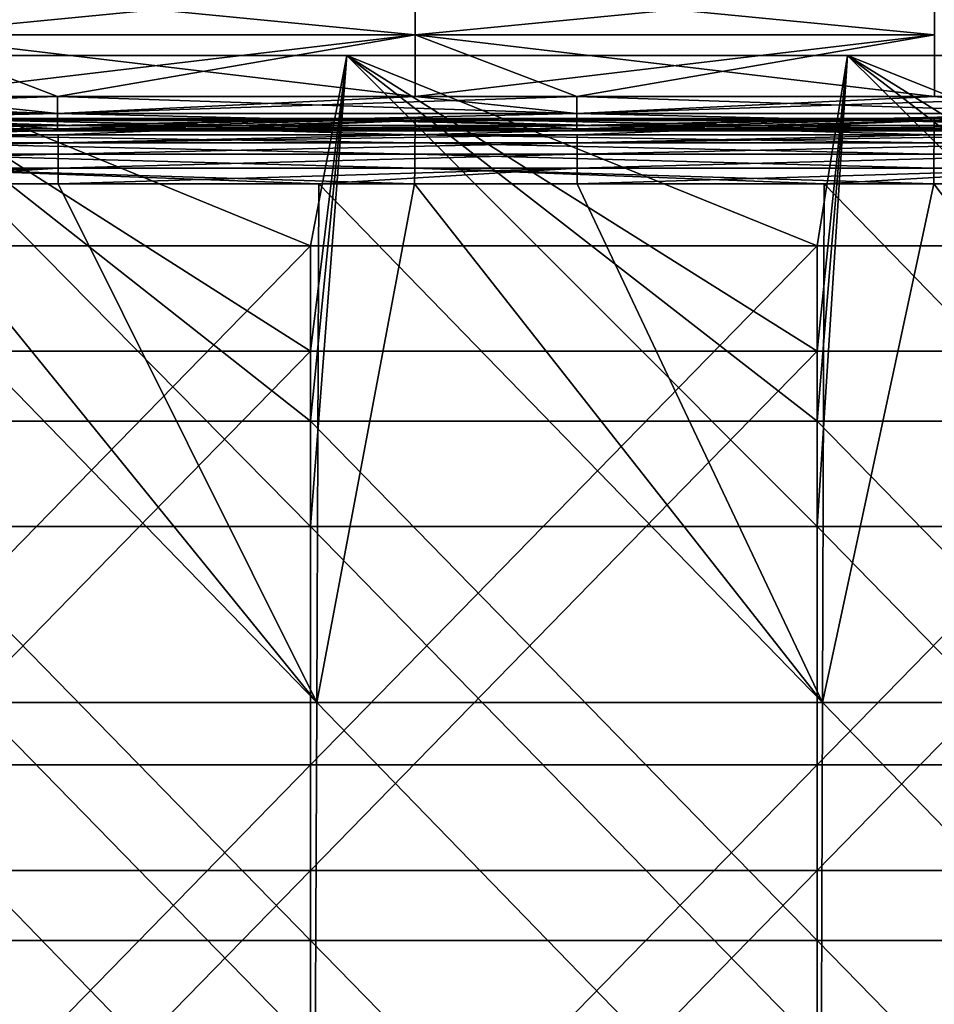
# Model space of a CAD drawing. Header units: millimetres. Extents: x -125 to 125, y -5 to 106.
# Tile 83 of 206: x -63 to -46, y 24 to 43. Entities that reach past the tile are written whole.
import ezdxf

# ---------------------------------------------------------------- set-up
doc = ezdxf.new("R2010")
doc.units = ezdxf.units.MM
doc.header["$LTSCALE"] = 65.185185
for name, color, linetype in [('107', 7, 'CONTINUOUS'), ('109', 7, 'CONTINUOUS'), ('110', 7, 'CONTINUOUS'), ('111', 7, 'CONTINUOUS'), ('112', 7, 'CONTINUOUS'), ('113', 7, 'CONTINUOUS'), ('114', 7, 'CONTINUOUS'), ('134', 7, 'CONTINUOUS'), ('135', 7, 'CONTINUOUS'), ('136', 7, 'CONTINUOUS'), ('244', 7, 'CONTINUOUS'), ('248', 7, 'CONTINUOUS'), ('250', 7, 'CONTINUOUS'), ('254', 7, 'CONTINUOUS'), ('275', 7, 'CONTINUOUS'), ('276', 7, 'CONTINUOUS')]:
    doc.layers.add(name, color=color, linetype=linetype)

msp = doc.modelspace()

# ---------------------------------------------------------------- linework, layer by layer
at = {"layer": '107', "linetype": 'CONTINUOUS'}
for points in [[(-65.56, 40.344, -49.271), (-65.558, 40.491, -49.011), (-55.71, 40.344, -49.271), (-65.56, 40.344, -49.271)], [(-65.558, 40.491, -49.011), (-55.708, 40.491, -49.011), (-55.71, 40.344, -49.271), (-65.558, 40.491, -49.011)], [(-55.71, 40.344, -49.271), (-55.708, 40.491, -49.011), (-45.86, 40.344, -49.271), (-55.71, 40.344, -49.271)], [(-55.708, 40.491, -49.011), (-45.858, 40.491, -49.011), (-45.86, 40.344, -49.271), (-55.708, 40.491, -49.011)], [(-45.86, 40.344, -49.271), (-45.858, 40.491, -49.011), (-36.01, 40.344, -49.271), (-45.86, 40.344, -49.271)], [(-45.858, 40.491, -49.011), (-36.008, 40.491, -49.011), (-36.01, 40.344, -49.271), (-45.858, 40.491, -49.011)], [(-65.562, 40.128, -49.476), (-65.56, 40.344, -49.271), (-55.712, 40.128, -49.476), (-65.562, 40.128, -49.476)], [(-55.712, 40.128, -49.476), (-65.56, 40.344, -49.271), (-55.71, 40.344, -49.271), (-55.712, 40.128, -49.476)], [(-55.712, 40.128, -49.476), (-55.71, 40.344, -49.271), (-45.862, 40.128, -49.476), (-55.712, 40.128, -49.476)], [(-45.862, 40.128, -49.476), (-55.71, 40.344, -49.271), (-45.86, 40.344, -49.271), (-45.862, 40.128, -49.476)], [(-45.862, 40.128, -49.476), (-45.86, 40.344, -49.271), (-36.012, 40.128, -49.476), (-45.862, 40.128, -49.476)], [(-36.012, 40.128, -49.476), (-45.86, 40.344, -49.271), (-36.01, 40.344, -49.271), (-36.012, 40.128, -49.476)], [(-65.564, 39.86, -49.608), (-65.562, 40.128, -49.476), (-55.714, 39.86, -49.608), (-65.564, 39.86, -49.608)], [(-55.714, 39.86, -49.608), (-65.562, 40.128, -49.476), (-55.712, 40.128, -49.476), (-55.714, 39.86, -49.608)], [(-55.714, 39.86, -49.608), (-55.712, 40.128, -49.476), (-45.864, 39.86, -49.608), (-55.714, 39.86, -49.608)], [(-45.864, 39.86, -49.608), (-55.712, 40.128, -49.476), (-45.862, 40.128, -49.476), (-45.864, 39.86, -49.608)], [(-45.864, 39.86, -49.608), (-45.862, 40.128, -49.476), (-36.015, 39.86, -49.608), (-45.864, 39.86, -49.608)], [(-36.015, 39.86, -49.608), (-45.862, 40.128, -49.476), (-36.012, 40.128, -49.476), (-36.015, 39.86, -49.608)], [(-65.566, 39.565, -49.655), (-65.564, 39.86, -49.608), (-57.533, 39.565, -49.655), (-65.566, 39.565, -49.655)], [(-55.716, 39.565, -49.655), (-65.564, 39.86, -49.608), (-55.714, 39.86, -49.608), (-55.716, 39.565, -49.655)], [(-57.533, 39.565, -49.655), (-65.564, 39.86, -49.608), (-55.716, 39.565, -49.655), (-57.533, 39.565, -49.655)], [(-55.716, 39.565, -49.655), (-55.714, 39.86, -49.608), (-47.944, 39.565, -49.655), (-55.716, 39.565, -49.655)], [(-47.944, 39.565, -49.655), (-55.714, 39.86, -49.608), (-45.866, 39.565, -49.655), (-47.944, 39.565, -49.655)], [(-45.866, 39.565, -49.655), (-55.714, 39.86, -49.608), (-45.864, 39.86, -49.608), (-45.866, 39.565, -49.655)], [(-45.866, 39.565, -49.655), (-45.864, 39.86, -49.608), (-38.355, 39.565, -49.655), (-45.866, 39.565, -49.655)], [(-38.355, 39.565, -49.655), (-45.864, 39.86, -49.608), (-36.017, 39.565, -49.655), (-38.355, 39.565, -49.655)], [(-36.017, 39.565, -49.655), (-45.864, 39.86, -49.608), (-36.015, 39.86, -49.608), (-36.017, 39.565, -49.655)]]:
    msp.add_3dface(points, dxfattribs=at)
at = {"layer": '109', "linetype": 'CONTINUOUS'}
for points in [[(-67.168, 29.726, -49.741), (-65.566, 39.565, -49.655), (-57.573, 29.726, -49.741), (-67.168, 29.726, -49.741)], [(-65.566, 39.565, -49.655), (-57.533, 39.565, -49.655), (-57.573, 29.726, -49.741), (-65.566, 39.565, -49.655)], [(-57.573, 29.726, -49.741), (-55.716, 39.565, -49.655), (-47.977, 29.726, -49.741), (-57.573, 29.726, -49.741)], [(-57.533, 39.565, -49.655), (-55.716, 39.565, -49.655), (-57.573, 29.726, -49.741), (-57.533, 39.565, -49.655)], [(-55.716, 39.565, -49.655), (-47.944, 39.565, -49.655), (-47.977, 29.726, -49.741), (-55.716, 39.565, -49.655)], [(-47.977, 29.726, -49.741), (-45.866, 39.565, -49.655), (-38.382, 29.726, -49.741), (-47.977, 29.726, -49.741)], [(-47.944, 39.565, -49.655), (-45.866, 39.565, -49.655), (-47.977, 29.726, -49.741), (-47.944, 39.565, -49.655)], [(-45.866, 39.565, -49.655), (-38.355, 39.565, -49.655), (-38.382, 29.726, -49.741), (-45.866, 39.565, -49.655)], [(-67.168, 29.726, -49.741), (-57.612, 19.876, -49.827), (-67.214, 19.876, -49.827), (-67.168, 29.726, -49.741)], [(-67.168, 29.726, -49.741), (-57.573, 29.726, -49.741), (-57.612, 19.876, -49.827), (-67.168, 29.726, -49.741)], [(-57.573, 29.726, -49.741), (-48.01, 19.876, -49.827), (-57.612, 19.876, -49.827), (-57.573, 29.726, -49.741)], [(-57.573, 29.726, -49.741), (-47.977, 29.726, -49.741), (-48.01, 19.876, -49.827), (-57.573, 29.726, -49.741)], [(-47.977, 29.726, -49.741), (-38.408, 19.876, -49.827), (-48.01, 19.876, -49.827), (-47.977, 29.726, -49.741)], [(-47.977, 29.726, -49.741), (-38.382, 29.726, -49.741), (-38.408, 19.876, -49.827), (-47.977, 29.726, -49.741)]]:
    msp.add_3dface(points, dxfattribs=at)
at = {"layer": '110', "linetype": 'CONTINUOUS'}
for points in [[(-67.168, 29.726, 49.741), (-57.573, 29.726, 49.741), (-67.122, 39.565, 49.655), (-67.168, 29.726, 49.741)], [(-67.122, 39.565, 49.655), (-57.573, 29.726, 49.741), (-62.481, 39.565, 49.655), (-67.122, 39.565, 49.655)], [(-62.481, 39.565, 49.655), (-57.573, 29.726, 49.741), (-57.533, 39.565, 49.655), (-62.481, 39.565, 49.655)], [(-57.573, 29.726, 49.741), (-47.977, 29.726, 49.741), (-57.533, 39.565, 49.655), (-57.573, 29.726, 49.741)], [(-57.533, 39.565, 49.655), (-47.977, 29.726, 49.741), (-52.631, 39.565, 49.655), (-57.533, 39.565, 49.655)], [(-52.631, 39.565, 49.655), (-47.977, 29.726, 49.741), (-47.944, 39.565, 49.655), (-52.631, 39.565, 49.655)], [(-47.977, 29.726, 49.741), (-38.382, 29.726, 49.741), (-47.944, 39.565, 49.655), (-47.977, 29.726, 49.741)], [(-47.944, 39.565, 49.655), (-38.382, 29.726, 49.741), (-42.782, 39.565, 49.655), (-47.944, 39.565, 49.655)], [(-67.168, 29.726, 49.741), (-67.214, 19.876, 49.827), (-57.612, 19.876, 49.827), (-67.168, 29.726, 49.741)], [(-57.573, 29.726, 49.741), (-67.168, 29.726, 49.741), (-57.612, 19.876, 49.827), (-57.573, 29.726, 49.741)], [(-57.573, 29.726, 49.741), (-57.612, 19.876, 49.827), (-48.01, 19.876, 49.827), (-57.573, 29.726, 49.741)], [(-47.977, 29.726, 49.741), (-57.573, 29.726, 49.741), (-48.01, 19.876, 49.827), (-47.977, 29.726, 49.741)], [(-47.977, 29.726, 49.741), (-48.01, 19.876, 49.827), (-38.408, 19.876, 49.827), (-47.977, 29.726, 49.741)], [(-38.382, 29.726, 49.741), (-47.977, 29.726, 49.741), (-38.408, 19.876, 49.827), (-38.382, 29.726, 49.741)]]:
    msp.add_3dface(points, dxfattribs=at)
at = {"layer": '111', "linetype": 'CONTINUOUS'}
for points in [[(-62.481, 40.344, 49.271), (-62.481, 40.491, 49.011), (-72.331, 40.344, 49.271), (-62.481, 40.344, 49.271)], [(-62.481, 40.491, 49.011), (-65.558, 40.491, 49.011), (-72.331, 40.344, 49.271), (-62.481, 40.491, 49.011)], [(-62.481, 40.344, 49.271), (-55.708, 40.491, 49.011), (-62.481, 40.491, 49.011), (-62.481, 40.344, 49.271)], [(-52.631, 40.491, 49.011), (-55.708, 40.491, 49.011), (-62.481, 40.344, 49.271), (-52.631, 40.491, 49.011)], [(-52.631, 40.344, 49.271), (-52.631, 40.491, 49.011), (-62.481, 40.344, 49.271), (-52.631, 40.344, 49.271)], [(-52.631, 40.344, 49.271), (-45.858, 40.491, 49.011), (-52.631, 40.491, 49.011), (-52.631, 40.344, 49.271)], [(-42.782, 40.491, 49.011), (-45.858, 40.491, 49.011), (-52.631, 40.344, 49.271), (-42.782, 40.491, 49.011)], [(-42.782, 40.344, 49.271), (-42.782, 40.491, 49.011), (-52.631, 40.344, 49.271), (-42.782, 40.344, 49.271)], [(-72.331, 40.128, 49.476), (-62.481, 40.344, 49.271), (-72.331, 40.344, 49.271), (-72.331, 40.128, 49.476)], [(-62.481, 40.128, 49.476), (-62.481, 40.344, 49.271), (-72.331, 40.128, 49.476), (-62.481, 40.128, 49.476)], [(-62.481, 40.128, 49.476), (-52.631, 40.344, 49.271), (-62.481, 40.344, 49.271), (-62.481, 40.128, 49.476)], [(-52.631, 40.128, 49.476), (-52.631, 40.344, 49.271), (-62.481, 40.128, 49.476), (-52.631, 40.128, 49.476)], [(-52.631, 40.128, 49.476), (-42.782, 40.344, 49.271), (-52.631, 40.344, 49.271), (-52.631, 40.128, 49.476)], [(-42.782, 40.128, 49.476), (-42.782, 40.344, 49.271), (-52.631, 40.128, 49.476), (-42.782, 40.128, 49.476)], [(-72.331, 39.86, 49.608), (-62.481, 40.128, 49.476), (-72.331, 40.128, 49.476), (-72.331, 39.86, 49.608)], [(-62.481, 39.86, 49.608), (-62.481, 40.128, 49.476), (-72.331, 39.86, 49.608), (-62.481, 39.86, 49.608)], [(-52.631, 39.86, 49.608), (-52.631, 40.128, 49.476), (-62.481, 39.86, 49.608), (-52.631, 39.86, 49.608)], [(-62.481, 39.86, 49.608), (-52.631, 40.128, 49.476), (-62.481, 40.128, 49.476), (-62.481, 39.86, 49.608)], [(-52.631, 39.86, 49.608), (-42.782, 40.128, 49.476), (-52.631, 40.128, 49.476), (-52.631, 39.86, 49.608)], [(-42.782, 39.86, 49.608), (-42.782, 40.128, 49.476), (-52.631, 39.86, 49.608), (-42.782, 39.86, 49.608)], [(-72.331, 39.565, 49.655), (-67.122, 39.565, 49.655), (-62.481, 39.86, 49.608), (-72.331, 39.565, 49.655)], [(-72.331, 39.565, 49.655), (-62.481, 39.86, 49.608), (-72.331, 39.86, 49.608), (-72.331, 39.565, 49.655)], [(-67.122, 39.565, 49.655), (-62.481, 39.565, 49.655), (-62.481, 39.86, 49.608), (-67.122, 39.565, 49.655)], [(-62.481, 39.565, 49.655), (-57.533, 39.565, 49.655), (-52.631, 39.86, 49.608), (-62.481, 39.565, 49.655)], [(-62.481, 39.565, 49.655), (-52.631, 39.86, 49.608), (-62.481, 39.86, 49.608), (-62.481, 39.565, 49.655)], [(-57.533, 39.565, 49.655), (-52.631, 39.565, 49.655), (-52.631, 39.86, 49.608), (-57.533, 39.565, 49.655)], [(-52.631, 39.565, 49.655), (-47.944, 39.565, 49.655), (-42.782, 39.86, 49.608), (-52.631, 39.565, 49.655)], [(-52.631, 39.565, 49.655), (-42.782, 39.86, 49.608), (-52.631, 39.86, 49.608), (-52.631, 39.565, 49.655)], [(-47.944, 39.565, 49.655), (-42.782, 39.565, 49.655), (-42.782, 39.86, 49.608), (-47.944, 39.565, 49.655)]]:
    msp.add_3dface(points, dxfattribs=at)
at = {"layer": '112', "linetype": 'CONTINUOUS'}
for points in [[(-65.558, 40.805, 46.867), (-55.708, 40.608, 45.796), (-62.49, 40.608, 45.796), (-65.558, 40.805, 46.867)], [(-65.558, 40.766, 47.956), (-55.708, 40.805, 46.867), (-65.558, 40.805, 46.867), (-65.558, 40.766, 47.956)], [(-55.708, 40.805, 46.867), (-55.708, 40.608, 45.796), (-65.558, 40.805, 46.867), (-55.708, 40.805, 46.867)], [(-55.708, 40.766, 47.956), (-55.708, 40.805, 46.867), (-65.558, 40.766, 47.956), (-55.708, 40.766, 47.956)], [(-65.558, 40.608, 45.796), (-65.558, 40.805, 46.867), (-62.49, 40.608, 45.796), (-65.558, 40.608, 45.796)], [(-65.558, 40.491, 49.011), (-62.481, 40.491, 49.011), (-55.708, 40.766, 47.956), (-65.558, 40.491, 49.011)], [(-65.558, 40.491, 49.011), (-55.708, 40.766, 47.956), (-65.558, 40.766, 47.956), (-65.558, 40.491, 49.011)], [(-62.481, 40.491, 49.011), (-55.708, 40.491, 49.011), (-55.708, 40.766, 47.956), (-62.481, 40.491, 49.011)], [(-55.708, 40.766, 47.956), (-45.858, 40.805, 46.867), (-55.708, 40.805, 46.867), (-55.708, 40.766, 47.956)], [(-45.858, 40.805, 46.867), (-45.858, 40.608, 45.796), (-55.708, 40.805, 46.867), (-45.858, 40.805, 46.867)], [(-45.858, 40.766, 47.956), (-45.858, 40.805, 46.867), (-55.708, 40.766, 47.956), (-45.858, 40.766, 47.956)], [(-55.708, 40.608, 45.796), (-55.708, 40.805, 46.867), (-52.64, 40.608, 45.796), (-55.708, 40.608, 45.796)], [(-55.708, 40.805, 46.867), (-45.858, 40.608, 45.796), (-52.64, 40.608, 45.796), (-55.708, 40.805, 46.867)], [(-55.708, 40.491, 49.011), (-45.858, 40.766, 47.956), (-55.708, 40.766, 47.956), (-55.708, 40.491, 49.011)], [(-55.708, 40.491, 49.011), (-52.631, 40.491, 49.011), (-45.858, 40.766, 47.956), (-55.708, 40.491, 49.011)], [(-52.631, 40.491, 49.011), (-45.858, 40.491, 49.011), (-45.858, 40.766, 47.956), (-52.631, 40.491, 49.011)], [(-45.858, 40.608, 45.796), (-45.858, 40.805, 46.867), (-42.79, 40.608, 45.796), (-45.858, 40.608, 45.796)], [(-45.858, 40.805, 46.867), (-36.008, 40.608, 45.796), (-42.79, 40.608, 45.796), (-45.858, 40.805, 46.867)], [(-45.858, 40.766, 47.956), (-36.008, 40.805, 46.867), (-45.858, 40.805, 46.867), (-45.858, 40.766, 47.956)], [(-36.008, 40.805, 46.867), (-36.008, 40.608, 45.796), (-45.858, 40.805, 46.867), (-36.008, 40.805, 46.867)], [(-36.008, 40.766, 47.956), (-36.008, 40.805, 46.867), (-45.858, 40.766, 47.956), (-36.008, 40.766, 47.956)], [(-45.858, 40.491, 49.011), (-42.782, 40.491, 49.011), (-36.008, 40.766, 47.956), (-45.858, 40.491, 49.011)], [(-45.858, 40.491, 49.011), (-36.008, 40.766, 47.956), (-45.858, 40.766, 47.956), (-45.858, 40.491, 49.011)]]:
    msp.add_3dface(points, dxfattribs=at)
at = {"layer": '113', "linetype": 'CONTINUOUS'}
for points in [[(-62.49, 41.219, 44.571), (-65.551, 41.219, 44.571), (-72.34, 40.898, 44.764), (-62.49, 41.219, 44.571)], [(-62.49, 40.898, 44.764), (-62.49, 41.219, 44.571), (-72.34, 40.898, 44.764), (-62.49, 40.898, 44.764)], [(-62.49, 40.898, 44.764), (-55.702, 41.219, 44.571), (-62.49, 41.219, 44.571), (-62.49, 40.898, 44.764)], [(-52.64, 41.219, 44.571), (-55.702, 41.219, 44.571), (-62.49, 40.898, 44.764), (-52.64, 41.219, 44.571)], [(-52.64, 40.898, 44.764), (-52.64, 41.219, 44.571), (-62.49, 40.898, 44.764), (-52.64, 40.898, 44.764)], [(-52.64, 40.898, 44.764), (-45.852, 41.219, 44.571), (-52.64, 41.219, 44.571), (-52.64, 40.898, 44.764)], [(-42.79, 41.219, 44.571), (-45.852, 41.219, 44.571), (-52.64, 40.898, 44.764), (-42.79, 41.219, 44.571)], [(-42.79, 40.898, 44.764), (-42.79, 41.219, 44.571), (-52.64, 40.898, 44.764), (-42.79, 40.898, 44.764)], [(-72.34, 40.671, 45.062), (-62.49, 40.898, 44.764), (-72.34, 40.898, 44.764), (-72.34, 40.671, 45.062)], [(-62.49, 40.671, 45.062), (-62.49, 40.898, 44.764), (-72.34, 40.671, 45.062), (-62.49, 40.671, 45.062)], [(-52.64, 40.671, 45.062), (-52.64, 40.898, 44.764), (-62.49, 40.671, 45.062), (-52.64, 40.671, 45.062)], [(-62.49, 40.671, 45.062), (-52.64, 40.898, 44.764), (-62.49, 40.898, 44.764), (-62.49, 40.671, 45.062)], [(-52.64, 40.671, 45.062), (-42.79, 40.898, 44.764), (-52.64, 40.898, 44.764), (-52.64, 40.671, 45.062)], [(-42.79, 40.671, 45.062), (-42.79, 40.898, 44.764), (-52.64, 40.671, 45.062), (-42.79, 40.671, 45.062)], [(-72.34, 40.57, 45.423), (-62.49, 40.671, 45.062), (-72.34, 40.671, 45.062), (-72.34, 40.57, 45.423)], [(-62.49, 40.57, 45.423), (-62.49, 40.671, 45.062), (-72.34, 40.57, 45.423), (-62.49, 40.57, 45.423)], [(-72.34, 40.608, 45.796), (-65.558, 40.608, 45.796), (-62.49, 40.57, 45.423), (-72.34, 40.608, 45.796)], [(-72.34, 40.608, 45.796), (-62.49, 40.57, 45.423), (-72.34, 40.57, 45.423), (-72.34, 40.608, 45.796)], [(-65.558, 40.608, 45.796), (-62.49, 40.608, 45.796), (-62.49, 40.57, 45.423), (-65.558, 40.608, 45.796)], [(-52.64, 40.57, 45.423), (-52.64, 40.671, 45.062), (-62.49, 40.57, 45.423), (-52.64, 40.57, 45.423)], [(-62.49, 40.57, 45.423), (-52.64, 40.671, 45.062), (-62.49, 40.671, 45.062), (-62.49, 40.57, 45.423)], [(-62.49, 40.608, 45.796), (-55.708, 40.608, 45.796), (-52.64, 40.57, 45.423), (-62.49, 40.608, 45.796)], [(-62.49, 40.608, 45.796), (-52.64, 40.57, 45.423), (-62.49, 40.57, 45.423), (-62.49, 40.608, 45.796)], [(-55.708, 40.608, 45.796), (-52.64, 40.608, 45.796), (-52.64, 40.57, 45.423), (-55.708, 40.608, 45.796)], [(-52.64, 40.57, 45.423), (-42.79, 40.671, 45.062), (-52.64, 40.671, 45.062), (-52.64, 40.57, 45.423)], [(-42.79, 40.57, 45.423), (-42.79, 40.671, 45.062), (-52.64, 40.57, 45.423), (-42.79, 40.57, 45.423)], [(-52.64, 40.608, 45.796), (-45.858, 40.608, 45.796), (-42.79, 40.57, 45.423), (-52.64, 40.608, 45.796)], [(-52.64, 40.608, 45.796), (-42.79, 40.57, 45.423), (-52.64, 40.57, 45.423), (-52.64, 40.608, 45.796)], [(-45.858, 40.608, 45.796), (-42.79, 40.608, 45.796), (-42.79, 40.57, 45.423), (-45.858, 40.608, 45.796)]]:
    msp.add_3dface(points, dxfattribs=at)
at = {"layer": '114', "linetype": 'CONTINUOUS'}
for points in [[(-55.702, 42.388, 43.952), (-55.702, 43.354, 43.048), (-65.551, 42.388, 43.952), (-55.702, 42.388, 43.952)], [(-65.551, 42.388, 43.952), (-55.702, 43.354, 43.048), (-65.551, 43.354, 43.048), (-65.551, 42.388, 43.952)], [(-55.702, 42.388, 43.952), (-45.852, 43.354, 43.048), (-55.702, 43.354, 43.048), (-55.702, 42.388, 43.952)], [(-45.852, 42.388, 43.952), (-45.852, 43.354, 43.048), (-55.702, 42.388, 43.952), (-45.852, 42.388, 43.952)], [(-65.551, 41.219, 44.571), (-62.49, 41.219, 44.571), (-55.702, 42.388, 43.952), (-65.551, 41.219, 44.571)], [(-65.551, 41.219, 44.571), (-55.702, 42.388, 43.952), (-65.551, 42.388, 43.952), (-65.551, 41.219, 44.571)], [(-62.49, 41.219, 44.571), (-55.702, 41.219, 44.571), (-55.702, 42.388, 43.952), (-62.49, 41.219, 44.571)], [(-55.702, 41.219, 44.571), (-52.64, 41.219, 44.571), (-45.852, 42.388, 43.952), (-55.702, 41.219, 44.571)], [(-55.702, 41.219, 44.571), (-45.852, 42.388, 43.952), (-55.702, 42.388, 43.952), (-55.702, 41.219, 44.571)], [(-52.64, 41.219, 44.571), (-45.852, 41.219, 44.571), (-45.852, 42.388, 43.952), (-52.64, 41.219, 44.571)]]:
    msp.add_3dface(points, dxfattribs=at)
at = {"layer": '134', "linetype": 'CONTINUOUS'}
for points in [[(-65.551, 43.354, -43.048), (-55.702, 42.388, -43.952), (-65.551, 42.388, -43.952), (-65.551, 43.354, -43.048)], [(-55.702, 43.354, -43.048), (-55.702, 42.388, -43.952), (-65.551, 43.354, -43.048), (-55.702, 43.354, -43.048)], [(-55.702, 43.354, -43.048), (-45.852, 42.388, -43.952), (-55.702, 42.388, -43.952), (-55.702, 43.354, -43.048)], [(-45.852, 43.354, -43.048), (-45.852, 42.388, -43.952), (-55.702, 43.354, -43.048), (-45.852, 43.354, -43.048)], [(-65.551, 42.388, -43.952), (-62.49, 41.219, -44.571), (-65.551, 41.219, -44.571), (-65.551, 42.388, -43.952)], [(-55.702, 41.219, -44.571), (-62.49, 41.219, -44.571), (-65.551, 42.388, -43.952), (-55.702, 41.219, -44.571)], [(-55.702, 42.388, -43.952), (-55.702, 41.219, -44.571), (-65.551, 42.388, -43.952), (-55.702, 42.388, -43.952)], [(-55.702, 42.388, -43.952), (-52.64, 41.219, -44.571), (-55.702, 41.219, -44.571), (-55.702, 42.388, -43.952)], [(-45.852, 41.219, -44.571), (-52.64, 41.219, -44.571), (-55.702, 42.388, -43.952), (-45.852, 41.219, -44.571)], [(-45.852, 42.388, -43.952), (-45.852, 41.219, -44.571), (-55.702, 42.388, -43.952), (-45.852, 42.388, -43.952)]]:
    msp.add_3dface(points, dxfattribs=at)
at = {"layer": '135', "linetype": 'CONTINUOUS'}
for points in [[(-72.34, 41.219, -44.571), (-62.49, 40.898, -44.764), (-72.34, 40.898, -44.764), (-72.34, 41.219, -44.571)], [(-72.34, 41.219, -44.571), (-65.551, 41.219, -44.571), (-62.49, 40.898, -44.764), (-72.34, 41.219, -44.571)], [(-65.551, 41.219, -44.571), (-62.49, 41.219, -44.571), (-62.49, 40.898, -44.764), (-65.551, 41.219, -44.571)], [(-62.49, 41.219, -44.571), (-52.64, 40.898, -44.764), (-62.49, 40.898, -44.764), (-62.49, 41.219, -44.571)], [(-62.49, 41.219, -44.571), (-55.702, 41.219, -44.571), (-52.64, 40.898, -44.764), (-62.49, 41.219, -44.571)], [(-55.702, 41.219, -44.571), (-52.64, 41.219, -44.571), (-52.64, 40.898, -44.764), (-55.702, 41.219, -44.571)], [(-52.64, 41.219, -44.571), (-42.79, 40.898, -44.764), (-52.64, 40.898, -44.764), (-52.64, 41.219, -44.571)], [(-52.64, 41.219, -44.571), (-45.852, 41.219, -44.571), (-42.79, 40.898, -44.764), (-52.64, 41.219, -44.571)], [(-72.34, 40.898, -44.764), (-62.49, 40.671, -45.062), (-72.34, 40.671, -45.062), (-72.34, 40.898, -44.764)], [(-62.49, 40.898, -44.764), (-62.49, 40.671, -45.062), (-72.34, 40.898, -44.764), (-62.49, 40.898, -44.764)], [(-52.64, 40.898, -44.764), (-52.64, 40.671, -45.062), (-62.49, 40.898, -44.764), (-52.64, 40.898, -44.764)], [(-62.49, 40.898, -44.764), (-52.64, 40.671, -45.062), (-62.49, 40.671, -45.062), (-62.49, 40.898, -44.764)], [(-42.79, 40.898, -44.764), (-42.79, 40.671, -45.062), (-52.64, 40.898, -44.764), (-42.79, 40.898, -44.764)], [(-52.64, 40.898, -44.764), (-42.79, 40.671, -45.062), (-52.64, 40.671, -45.062), (-52.64, 40.898, -44.764)], [(-72.34, 40.671, -45.062), (-62.49, 40.57, -45.423), (-72.34, 40.57, -45.423), (-72.34, 40.671, -45.062)], [(-62.49, 40.671, -45.062), (-62.49, 40.57, -45.423), (-72.34, 40.671, -45.062), (-62.49, 40.671, -45.062)], [(-62.49, 40.57, -45.423), (-62.49, 40.608, -45.796), (-72.34, 40.57, -45.423), (-62.49, 40.57, -45.423)], [(-62.49, 40.608, -45.796), (-65.558, 40.608, -45.796), (-72.34, 40.57, -45.423), (-62.49, 40.608, -45.796)], [(-52.64, 40.671, -45.062), (-52.64, 40.57, -45.423), (-62.49, 40.671, -45.062), (-52.64, 40.671, -45.062)], [(-62.49, 40.671, -45.062), (-52.64, 40.57, -45.423), (-62.49, 40.57, -45.423), (-62.49, 40.671, -45.062)], [(-52.64, 40.57, -45.423), (-52.64, 40.608, -45.796), (-62.49, 40.57, -45.423), (-52.64, 40.57, -45.423)], [(-52.64, 40.608, -45.796), (-55.708, 40.608, -45.796), (-62.49, 40.57, -45.423), (-52.64, 40.608, -45.796)], [(-62.49, 40.57, -45.423), (-55.708, 40.608, -45.796), (-62.49, 40.608, -45.796), (-62.49, 40.57, -45.423)], [(-42.79, 40.671, -45.062), (-42.79, 40.57, -45.423), (-52.64, 40.671, -45.062), (-42.79, 40.671, -45.062)], [(-52.64, 40.671, -45.062), (-42.79, 40.57, -45.423), (-52.64, 40.57, -45.423), (-52.64, 40.671, -45.062)], [(-42.79, 40.608, -45.796), (-45.858, 40.608, -45.796), (-52.64, 40.57, -45.423), (-42.79, 40.608, -45.796)], [(-52.64, 40.57, -45.423), (-45.858, 40.608, -45.796), (-52.64, 40.608, -45.796), (-52.64, 40.57, -45.423)], [(-42.79, 40.57, -45.423), (-42.79, 40.608, -45.796), (-52.64, 40.57, -45.423), (-42.79, 40.57, -45.423)]]:
    msp.add_3dface(points, dxfattribs=at)
at = {"layer": '136', "linetype": 'CONTINUOUS'}
for points in [[(-55.708, 40.766, -47.956), (-65.558, 40.805, -46.867), (-55.708, 40.805, -46.867), (-55.708, 40.766, -47.956)], [(-65.558, 40.766, -47.956), (-65.558, 40.805, -46.867), (-55.708, 40.766, -47.956), (-65.558, 40.766, -47.956)], [(-65.558, 40.608, -45.796), (-62.49, 40.608, -45.796), (-55.708, 40.805, -46.867), (-65.558, 40.608, -45.796)], [(-65.558, 40.805, -46.867), (-65.558, 40.608, -45.796), (-55.708, 40.805, -46.867), (-65.558, 40.805, -46.867)], [(-55.708, 40.491, -49.011), (-65.558, 40.491, -49.011), (-65.558, 40.766, -47.956), (-55.708, 40.491, -49.011)], [(-55.708, 40.491, -49.011), (-65.558, 40.766, -47.956), (-55.708, 40.766, -47.956), (-55.708, 40.491, -49.011)], [(-62.49, 40.608, -45.796), (-55.708, 40.608, -45.796), (-55.708, 40.805, -46.867), (-62.49, 40.608, -45.796)], [(-45.858, 40.766, -47.956), (-55.708, 40.805, -46.867), (-45.858, 40.805, -46.867), (-45.858, 40.766, -47.956)], [(-55.708, 40.766, -47.956), (-55.708, 40.805, -46.867), (-45.858, 40.766, -47.956), (-55.708, 40.766, -47.956)], [(-55.708, 40.805, -46.867), (-55.708, 40.608, -45.796), (-45.858, 40.805, -46.867), (-55.708, 40.805, -46.867)], [(-55.708, 40.608, -45.796), (-52.64, 40.608, -45.796), (-45.858, 40.805, -46.867), (-55.708, 40.608, -45.796)], [(-45.858, 40.491, -49.011), (-55.708, 40.766, -47.956), (-45.858, 40.766, -47.956), (-45.858, 40.491, -49.011)], [(-45.858, 40.491, -49.011), (-55.708, 40.491, -49.011), (-55.708, 40.766, -47.956), (-45.858, 40.491, -49.011)], [(-52.64, 40.608, -45.796), (-45.858, 40.608, -45.796), (-45.858, 40.805, -46.867), (-52.64, 40.608, -45.796)], [(-36.008, 40.766, -47.956), (-45.858, 40.805, -46.867), (-36.008, 40.805, -46.867), (-36.008, 40.766, -47.956)], [(-45.858, 40.766, -47.956), (-45.858, 40.805, -46.867), (-36.008, 40.766, -47.956), (-45.858, 40.766, -47.956)], [(-45.858, 40.805, -46.867), (-45.858, 40.608, -45.796), (-36.008, 40.805, -46.867), (-45.858, 40.805, -46.867)], [(-45.858, 40.608, -45.796), (-42.79, 40.608, -45.796), (-36.008, 40.805, -46.867), (-45.858, 40.608, -45.796)], [(-36.008, 40.491, -49.011), (-45.858, 40.766, -47.956), (-36.008, 40.766, -47.956), (-36.008, 40.491, -49.011)], [(-36.008, 40.491, -49.011), (-45.858, 40.491, -49.011), (-45.858, 40.766, -47.956), (-36.008, 40.491, -49.011)]]:
    msp.add_3dface(points, dxfattribs=at)
at = {"layer": '244', "linetype": 'CONTINUOUS'}
for points in [[(-57.692, 36.389, -55.5), (-67.308, 36.389, -55.5), (-66.5, 42, -55.5), (-57.692, 36.389, -55.5)], [(-57, 42, -55.5), (-57.692, 36.389, -55.5), (-66.5, 42, -55.5), (-57, 42, -55.5)], [(-48.077, 36.389, -55.5), (-57.692, 36.389, -55.5), (-57, 42, -55.5), (-48.077, 36.389, -55.5)], [(-47.5, 42, -55.5), (-48.077, 36.389, -55.5), (-57, 42, -55.5), (-47.5, 42, -55.5)], [(-38.462, 36.389, -55.5), (-48.077, 36.389, -55.5), (-47.5, 42, -55.5), (-38.462, 36.389, -55.5)], [(-38, 42, -55.5), (-38.462, 36.389, -55.5), (-47.5, 42, -55.5), (-38, 42, -55.5)], [(-67.308, 36.389, -55.5), (-57.692, 36.389, -55.5), (-67.308, 26.54, -55.5), (-67.308, 36.389, -55.5)], [(-67.308, 26.54, -55.5), (-57.692, 36.389, -55.5), (-57.692, 26.54, -55.5), (-67.308, 26.54, -55.5)], [(-57.692, 26.54, -55.5), (-48.077, 36.389, -55.5), (-48.077, 26.54, -55.5), (-57.692, 26.54, -55.5)], [(-57.692, 36.389, -55.5), (-48.077, 36.389, -55.5), (-57.692, 26.54, -55.5), (-57.692, 36.389, -55.5)], [(-48.077, 26.54, -55.5), (-38.462, 36.389, -55.5), (-38.462, 26.54, -55.5), (-48.077, 26.54, -55.5)], [(-48.077, 36.389, -55.5), (-38.462, 36.389, -55.5), (-48.077, 26.54, -55.5), (-48.077, 36.389, -55.5)], [(-67.308, 26.54, -55.5), (-57.692, 26.54, -55.5), (-67.308, 16.69, -55.5), (-67.308, 26.54, -55.5)], [(-67.308, 16.69, -55.5), (-57.692, 26.54, -55.5), (-57.692, 16.69, -55.5), (-67.308, 16.69, -55.5)], [(-57.692, 26.54, -55.5), (-48.077, 26.54, -55.5), (-57.692, 16.69, -55.5), (-57.692, 26.54, -55.5)], [(-57.692, 16.69, -55.5), (-48.077, 26.54, -55.5), (-48.077, 16.69, -55.5), (-57.692, 16.69, -55.5)], [(-48.077, 16.69, -55.5), (-38.462, 26.54, -55.5), (-38.462, 16.69, -55.5), (-48.077, 16.69, -55.5)], [(-48.077, 26.54, -55.5), (-38.462, 26.54, -55.5), (-48.077, 16.69, -55.5), (-48.077, 26.54, -55.5)]]:
    msp.add_3dface(points, dxfattribs=at)
at = {"layer": '248', "linetype": 'CONTINUOUS'}
for points in [[(-67.308, 35.061, 55.5), (-57.692, 35.061, 55.5), (-66.5, 42, 55.5), (-67.308, 35.061, 55.5)], [(-66.5, 42, 55.5), (-57.692, 35.061, 55.5), (-57, 42, 55.5), (-66.5, 42, 55.5)], [(-57.692, 35.061, 55.5), (-48.077, 35.061, 55.5), (-57, 42, 55.5), (-57.692, 35.061, 55.5)], [(-57, 42, 55.5), (-48.077, 35.061, 55.5), (-47.5, 42, 55.5), (-57, 42, 55.5)], [(-48.077, 35.061, 55.5), (-38.462, 35.061, 55.5), (-47.5, 42, 55.5), (-48.077, 35.061, 55.5)], [(-47.5, 42, 55.5), (-38.462, 35.061, 55.5), (-38, 42, 55.5), (-47.5, 42, 55.5)], [(-67.308, 35.061, 55.5), (-57.692, 25.212, 55.5), (-57.692, 35.061, 55.5), (-67.308, 35.061, 55.5)], [(-67.308, 25.212, 55.5), (-57.692, 25.212, 55.5), (-67.308, 35.061, 55.5), (-67.308, 25.212, 55.5)], [(-57.692, 35.061, 55.5), (-48.077, 25.212, 55.5), (-48.077, 35.061, 55.5), (-57.692, 35.061, 55.5)], [(-57.692, 25.212, 55.5), (-48.077, 25.212, 55.5), (-57.692, 35.061, 55.5), (-57.692, 25.212, 55.5)], [(-48.077, 35.061, 55.5), (-38.462, 25.212, 55.5), (-38.462, 35.061, 55.5), (-48.077, 35.061, 55.5)], [(-48.077, 25.212, 55.5), (-38.462, 25.212, 55.5), (-48.077, 35.061, 55.5), (-48.077, 25.212, 55.5)], [(-67.308, 15.362, 55.5), (-57.692, 15.362, 55.5), (-67.308, 25.212, 55.5), (-67.308, 15.362, 55.5)], [(-67.308, 25.212, 55.5), (-57.692, 15.362, 55.5), (-57.692, 25.212, 55.5), (-67.308, 25.212, 55.5)], [(-57.692, 15.362, 55.5), (-48.077, 15.362, 55.5), (-57.692, 25.212, 55.5), (-57.692, 15.362, 55.5)], [(-57.692, 25.212, 55.5), (-48.077, 15.362, 55.5), (-48.077, 25.212, 55.5), (-57.692, 25.212, 55.5)], [(-48.077, 25.212, 55.5), (-38.462, 15.362, 55.5), (-38.462, 25.212, 55.5), (-48.077, 25.212, 55.5)], [(-48.077, 15.362, 55.5), (-38.462, 15.362, 55.5), (-48.077, 25.212, 55.5), (-48.077, 15.362, 55.5)]]:
    msp.add_3dface(points, dxfattribs=at)
at = {"layer": '250', "linetype": 'CONTINUOUS'}
for points in [[(-67.308, 33.061, -52.5), (-57.692, 33.061, -52.5), (-66.5, 42, -52.5), (-67.308, 33.061, -52.5)], [(-66.5, 42, -52.5), (-57.692, 33.061, -52.5), (-57, 42, -52.5), (-66.5, 42, -52.5)], [(-57.692, 33.061, -52.5), (-48.077, 33.061, -52.5), (-57, 42, -52.5), (-57.692, 33.061, -52.5)], [(-57, 42, -52.5), (-48.077, 33.061, -52.5), (-47.5, 42, -52.5), (-57, 42, -52.5)], [(-48.077, 33.061, -52.5), (-38.462, 33.061, -52.5), (-47.5, 42, -52.5), (-48.077, 33.061, -52.5)], [(-47.5, 42, -52.5), (-38.462, 33.061, -52.5), (-38, 42, -52.5), (-47.5, 42, -52.5)], [(-67.308, 23.212, -52.5), (-57.692, 23.212, -52.5), (-67.308, 33.061, -52.5), (-67.308, 23.212, -52.5)], [(-67.308, 33.061, -52.5), (-57.692, 23.212, -52.5), (-57.692, 33.061, -52.5), (-67.308, 33.061, -52.5)], [(-57.692, 23.212, -52.5), (-48.077, 23.212, -52.5), (-57.692, 33.061, -52.5), (-57.692, 23.212, -52.5)], [(-57.692, 33.061, -52.5), (-48.077, 23.212, -52.5), (-48.077, 33.061, -52.5), (-57.692, 33.061, -52.5)], [(-48.077, 33.061, -52.5), (-38.462, 23.212, -52.5), (-38.462, 33.061, -52.5), (-48.077, 33.061, -52.5)], [(-48.077, 23.212, -52.5), (-38.462, 23.212, -52.5), (-48.077, 33.061, -52.5), (-48.077, 23.212, -52.5)]]:
    msp.add_3dface(points, dxfattribs=at)
at = {"layer": '254', "linetype": 'CONTINUOUS'}
for points in [[(-57.692, 38.389, 52.5), (-67.308, 38.389, 52.5), (-66.5, 42, 52.5), (-57.692, 38.389, 52.5)], [(-57, 42, 52.5), (-57.692, 38.389, 52.5), (-66.5, 42, 52.5), (-57, 42, 52.5)], [(-48.077, 38.389, 52.5), (-57.692, 38.389, 52.5), (-57, 42, 52.5), (-48.077, 38.389, 52.5)], [(-47.5, 42, 52.5), (-48.077, 38.389, 52.5), (-57, 42, 52.5), (-47.5, 42, 52.5)], [(-38.462, 38.389, 52.5), (-48.077, 38.389, 52.5), (-47.5, 42, 52.5), (-38.462, 38.389, 52.5)], [(-38, 42, 52.5), (-38.462, 38.389, 52.5), (-47.5, 42, 52.5), (-38, 42, 52.5)], [(-67.308, 28.54, 52.5), (-57.692, 38.389, 52.5), (-57.692, 28.54, 52.5), (-67.308, 28.54, 52.5)], [(-67.308, 38.389, 52.5), (-57.692, 38.389, 52.5), (-67.308, 28.54, 52.5), (-67.308, 38.389, 52.5)], [(-57.692, 38.389, 52.5), (-48.077, 38.389, 52.5), (-57.692, 28.54, 52.5), (-57.692, 38.389, 52.5)], [(-57.692, 28.54, 52.5), (-48.077, 38.389, 52.5), (-48.077, 28.54, 52.5), (-57.692, 28.54, 52.5)], [(-48.077, 38.389, 52.5), (-38.462, 38.389, 52.5), (-48.077, 28.54, 52.5), (-48.077, 38.389, 52.5)], [(-48.077, 28.54, 52.5), (-38.462, 38.389, 52.5), (-38.462, 28.54, 52.5), (-48.077, 28.54, 52.5)], [(-67.308, 28.54, 52.5), (-57.692, 28.54, 52.5), (-67.308, 18.69, 52.5), (-67.308, 28.54, 52.5)], [(-67.308, 18.69, 52.5), (-57.692, 28.54, 52.5), (-57.692, 18.69, 52.5), (-67.308, 18.69, 52.5)], [(-57.692, 18.69, 52.5), (-48.077, 28.54, 52.5), (-48.077, 18.69, 52.5), (-57.692, 18.69, 52.5)], [(-57.692, 28.54, 52.5), (-48.077, 28.54, 52.5), (-57.692, 18.69, 52.5), (-57.692, 28.54, 52.5)], [(-48.077, 28.54, 52.5), (-38.462, 28.54, 52.5), (-48.077, 18.69, 52.5), (-48.077, 28.54, 52.5)], [(-48.077, 18.69, 52.5), (-38.462, 28.54, 52.5), (-38.462, 18.69, 52.5), (-48.077, 18.69, 52.5)]]:
    msp.add_3dface(points, dxfattribs=at)
at = {"layer": '275', "linetype": 'CONTINUOUS'}
for points in [[(-66.5, 42, -55.5), (-66.5, 42, -52.5), (-57, 42, -52.5), (-66.5, 42, -55.5)], [(-57, 42, -55.5), (-66.5, 42, -55.5), (-57, 42, -52.5), (-57, 42, -55.5)], [(-47.5, 42, -55.5), (-57, 42, -55.5), (-47.5, 42, -52.5), (-47.5, 42, -55.5)], [(-57, 42, -55.5), (-57, 42, -52.5), (-47.5, 42, -52.5), (-57, 42, -55.5)], [(-38, 42, -55.5), (-47.5, 42, -55.5), (-38, 42, -52.5), (-38, 42, -55.5)], [(-47.5, 42, -55.5), (-47.5, 42, -52.5), (-38, 42, -52.5), (-47.5, 42, -55.5)]]:
    msp.add_3dface(points, dxfattribs=at)
at = {"layer": '276', "linetype": 'CONTINUOUS'}
for points in [[(-66.5, 42, 55.5), (-57, 42, 55.5), (-66.5, 42, 52.5), (-66.5, 42, 55.5)], [(-57, 42, 55.5), (-57, 42, 52.5), (-66.5, 42, 52.5), (-57, 42, 55.5)], [(-57, 42, 55.5), (-47.5, 42, 55.5), (-57, 42, 52.5), (-57, 42, 55.5)], [(-47.5, 42, 55.5), (-47.5, 42, 52.5), (-57, 42, 52.5), (-47.5, 42, 55.5)], [(-38, 42, 55.5), (-38, 42, 52.5), (-47.5, 42, 52.5), (-38, 42, 55.5)], [(-47.5, 42, 55.5), (-38, 42, 55.5), (-47.5, 42, 52.5), (-47.5, 42, 55.5)]]:
    msp.add_3dface(points, dxfattribs=at)

doc.saveas('drawing.dxf')
